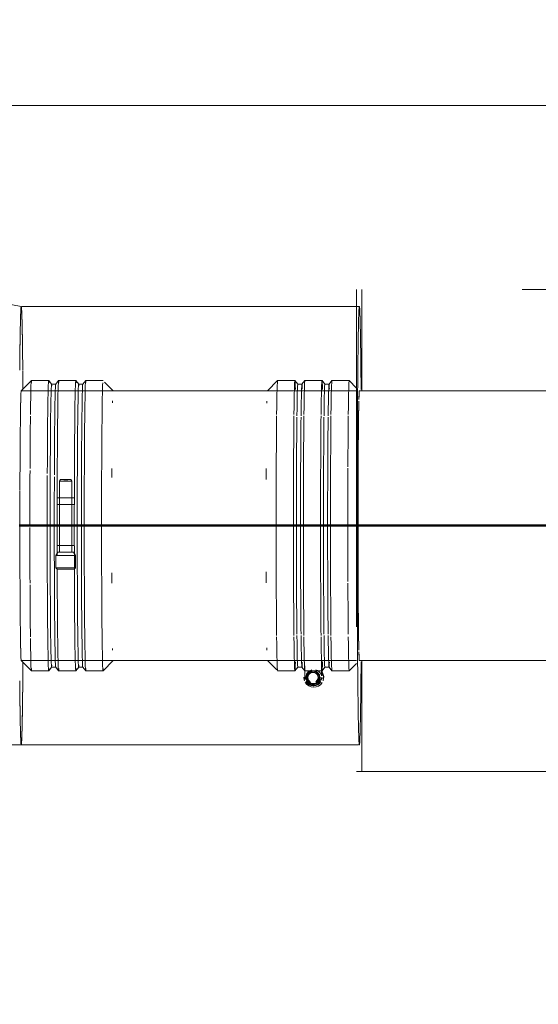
# Model space of a CAD drawing. Header units: millimetres. Extents: x 83162 to 161202, y 56220 to 105342.
# Tile 192 of 209: x 143833 to 144140, y 89467 to 90051. Entities that reach past the tile are written whole.
import ezdxf
from ezdxf import colors
from ezdxf.entities.mleader import LeaderData, LeaderLine
from ezdxf.math import Vec2, Vec3

# ---------------------------------------------------------------- set-up
doc = ezdxf.new("R2010")
doc.units = ezdxf.units.MM
doc.linetypes.add('4_ Штрихпунктир_ 10 х 2 мм', pattern=[1400, 1000, -200, 0, -200])
doc.linetypes.add('ADSK_Штрих_ш2 п1_5', pattern=[350, 200, -150])
for name, color, linetype, lineweight in [('P-PIPE-____-OTLN', 7, 'Continuous', 50), ('S-GRID-____-OTLN', 7, 'Continuous', 9), ('Греющ. кабель', 204, 'Continuous', 50), ('ДЕВИ', 7, 'Continuous', 0)]:
    doc.layers.add(name, color=color, linetype=linetype, lineweight=lineweight)
doc.styles.add('ДЕВИ', font='CS_Gost2304.shx', dxfattribs={"width": 0.8})

# ---------------------------------------------------------------- blocks, each defined once
blk = doc.blocks.new('Наметкина 10_РД_АР_К3_Отделка_R21_rvt-1-ВКК_01_К3_З_ЭОМ_греющий кабель_')
at = {"layer": 'S-GRID-____-OTLN', "color": 254, "linetype": '4_ Штрихпунктир_ 10 х 2 мм', "lineweight": 5, "true_color": 0xcccccc}
blk.add_line((153009.86, 90000), (83961.54, 90000), dxfattribs=at)
blk = doc.blocks.new('Соединитель Norma Rapid1 - Соединитель Norma Rapid 2-V248-ВКК_01_К3_З_ЭОМ_греющий кабель_')
at = {"layer": 'P-PIPE-____-OTLN', "color": 8, "lineweight": 9, "true_color": 0x808080}
for p, q in [((143839.76, 89836.8), (143833.76, 89830.8)), ((143850.04, 89836.81), (143839.77, 89836.81)), ((143851.77, 89834.75), (143850.05, 89836.8)), ((143854.21, 89834.75), (143851.76, 89834.75)), ((143855.92, 89836.8), (143854.2, 89834.75)), ((143866.11, 89836.81), (143855.93, 89836.81)), ((143867.84, 89834.75), (143866.12, 89836.8)), ((143870.28, 89834.75), (143867.83, 89834.75)), ((143871.99, 89836.8), (143870.27, 89834.75)), ((143882.27, 89836.81), (143872, 89836.81)), ((143888.28, 89830.8), (143883.1, 89835.98)), ((143857.08, 89778.1), (143856.47, 89777.24)), ((143856.47, 89777.24), (143856.47, 89735.12)), ((143863.74, 89777.24), (143863.14, 89778.1)), ((143863.74, 89735.12), (143863.74, 89777.24)), ((143855.11, 89767.24), (143855.11, 89763.39)), ((143855.23, 89767.19), (143855.11, 89767.24)), ((143865.11, 89767.24), (143865.23, 89767.19)), ((143855.11, 89763.39), (143855.23, 89763.34)), ((143865.23, 89763.34), (143865.11, 89763.39)), ((143855.47, 89735.12), (143854.25, 89733.18)), ((143855.11, 89738.97), (143855.11, 89735.12)), ((143855.23, 89738.92), (143855.11, 89738.97)), ((143865.96, 89733.18), (143864.75, 89735.12)), ((143865.11, 89738.97), (143865.23, 89738.92)), ((143854.25, 89733.18), (143854.25, 89725.81)), ((143865.96, 89725.81), (143865.96, 89733.18)), ((143854.25, 89725.81), (143855.11, 89724.96)), ((143865.11, 89724.96), (143865.96, 89725.81)), ((143833.76, 89670.81), (143839.76, 89664.81)), ((143882.28, 89664.81), (143888.28, 89670.81)), ((143839.77, 89664.81), (143850.04, 89664.81)), ((143850.05, 89664.81), (143851.77, 89666.87)), ((143851.76, 89666.86), (143854.21, 89666.86)), ((143854.2, 89666.87), (143855.92, 89664.81)), ((143855.93, 89664.81), (143866.11, 89664.81)), ((143866.12, 89664.81), (143867.84, 89666.87)), ((143867.83, 89666.86), (143870.28, 89666.86)), ((143870.27, 89666.87), (143871.99, 89664.81)), ((143872, 89664.81), (143882.27, 89664.81))]:
    blk.add_line(p, q, dxfattribs=at)
for centre, major_axis, ratio, start_param, end_param in [((143850.04, 89750.81), (0, 86), 0.010043, 6.104555, 7.486002), ((143855.93, 89750.81), (0, 86), 0.010043, 6.120531, 7.499373), ((143866.11, 89750.81), (0, 86), 0.010043, 6.104555, 7.849884), ((143839.77, 89750.81), (0, 86), 0.010043, 6.120531, 6.979071), ((143851.76, 89750.81), (0, 83.95), 0.010043, 6.119528, 7.849884), ((143854.21, 89750.81), (0, 83.95), 0.010043, 0, 1.202357), ((143867.83, 89750.81), (0, 83.95), 0.010043, 6.119528, 7.849884), ((143870.28, 89750.81), (0, 83.95), 0.010043, 0, 1.566699), ((143872, 89750.81), (0, 86), 0.010043, 6.120531, 7.849884), ((143882.27, 89750.81), (0, 86), 0.010043, 0.170435, 0.835941), ((143882.27, 89750.81), (0, 86), 0.010043, 6.273141, 6.283185), ((143833.77, 89750.81), (0, 80), 0.010043, 0, 0.010044), ((143833.77, 89750.81), (0, 80), 0.010043, 0.388601, 0.428552), ((143888.27, 89750.81), (0, 80), 0.010043, 0.388601, 0.428552), ((143839.77, 89750.81), (0, 86), 0.010043, 0.714681, 1.16485), ((143882.27, 89750.81), (0, 86), 0.010043, 0.836022, 1.566699), ((143833.77, 89750.81), (0, 80), 0.010043, 1.133964, 1.206797), ((143839.77, 89750.81), (0, 86), 0.010043, 1.179536, 1.566699), ((143888.27, 89750.81), (0, 80), 0.010043, 1.132589, 1.206797), ((143850.04, 89750.81), (0, 86), 0.010043, 1.217633, 1.566699), ((143854.21, 89750.81), (0, 83.95), 0.010043, 1.217633, 1.566699), ((143855.93, 89750.81), (0, 86), 0.010043, 1.217633, 1.566699), ((143860.11, 89777.24), (-3.64, 0), 0.004098, 4.722432, 6.280316), ((143860.11, 89778.1), (-3.03, 0), 0.004098, 4.722432, 6.280316), ((143860.11, 89778.1), (-3.03, 0), 0.004098, 0.010044, 1.58084), ((143860.11, 89777.24), (-3.64, 0), 0.004098, 3.151636, 4.722432), ((143860.11, 89778.1), (-3.03, 0), 0.004098, 3.151636, 4.722432), ((143860.11, 89778.1), (-3.03, 0), 0.004098, 1.58084, 3.144462), ((143860.11, 89767.24), (-5, 0), 0.004098, 4.722432, 6.283185), ((143860.11, 89767.24), (-4, 0), 0.004098, 4.722432, 6.283185), ((143860.11, 89767.24), (-4, 0), 0.004098, 0.010044, 0.271843), ((143860.11, 89767.24), (-5, 0), 0.004098, 3.151636, 4.722432), ((143860.11, 89767.24), (-4, 0), 0.004098, 3.151636, 4.722432), ((143860.11, 89767.24), (-4, 0), 0.004098, 2.76371, 3.141593), ((143860.11, 89763.39), (-5, 0), 0.004098, 4.722432, 6.283185), ((143860.11, 89763.39), (-4, 0), 0.004098, 4.722432, 6.283185), ((143860.11, 89763.39), (-4, 0), 0.004098, 0.010044, 0.271843), ((143860.11, 89763.39), (-5, 0), 0.004098, 3.151636, 4.722432), ((143860.11, 89763.39), (-4, 0), 0.004098, 3.151636, 4.722432), ((143860.11, 89763.39), (-4, 0), 0.004098, 2.763816, 3.141593), ((143839.77, 89750.81), (0, 86), 0.010043, 1.5837, 1.977212), ((143850.04, 89750.81), (0, 86), 0.010043, 1.570876, 3.312028), ((143851.76, 89750.81), (0, 83.95), 0.010043, 1.570876, 3.312028), ((143854.21, 89750.81), (0, 83.95), 0.010043, 1.570876, 3.141593), ((143855.93, 89750.81), (0, 86), 0.010043, 1.570876, 1.775331), ((143866.11, 89750.81), (0, 86), 0.010043, 1.570876, 3.312028), ((143867.83, 89750.81), (0, 83.95), 0.010043, 1.570876, 3.312028), ((143870.28, 89750.81), (0, 83.95), 0.010043, 1.570876, 3.141593), ((143872, 89750.81), (0, 86), 0.010043, 1.570876, 3.312028), ((143882.27, 89750.81), (0, 86), 0.010043, 1.570876, 3.312028), ((143860.11, 89738.97), (-5, 0), 0.004098, 4.722432, 6.283185), ((143860.11, 89735.12), (-5, 0), 0.004098, 4.722432, 6.283185), ((143860.11, 89735.12), (-4.64, 0), 0.004098, 4.722432, 6.280625), ((143860.11, 89738.97), (-4, 0), 0.004098, 4.722432, 6.283185), ((143860.11, 89738.97), (-4, 0), 0.004098, 0.010044, 0.271843), ((143860.11, 89735.12), (-4, 0), 0.004098, 4.984232, 6.031429), ((143860.11, 89738.97), (-5, 0), 0.004098, 3.151636, 4.722432), ((143860.11, 89735.12), (-5, 0), 0.004098, 3.151636, 4.722432), ((143860.11, 89738.97), (-4, 0), 0.004098, 3.151636, 4.722432), ((143860.11, 89735.12), (-4.64, 0), 0.004098, 3.151636, 4.719057), ((143860.11, 89735.12), (-4, 0), 0.004098, 3.413436, 4.460633), ((143860.11, 89738.97), (-4, 0), 0.004098, 2.764491, 3.141593), ((143860.11, 89733.18), (-5.85, 0), 0.004098, 4.722432, 6.280625), ((143860.11, 89733.18), (-5.85, 0), 0.004098, 0, 0.533642), ((143860.11, 89733.18), (-5.85, 0), 0.004098, 3.144153, 4.722432), ((143860.11, 89733.18), (-5.85, 0), 0.004098, 2.628037, 3.141593), ((143860.11, 89725.81), (-5.85, 0), 0.004098, 4.722432, 6.283185), ((143860.11, 89725.81), (-5.85, 0), 0.004098, 0.004098, 0.533642), ((143860.11, 89724.96), (-5, 0), 0.004098, 4.722432, 6.287283), ((143855.93, 89750.81), (0, 86), 0.010043, 1.87316, 3.312028), ((143860.11, 89724.96), (-5, 0), 0.004098, 0.010044, 1.58084), ((143860.11, 89725.81), (-5.85, 0), 0.004098, 3.141593, 4.722432), ((143860.11, 89724.96), (-5, 0), 0.004098, 3.151636, 4.722432), ((143860.11, 89724.96), (-5, 0), 0.004098, 1.58084, 3.137495), ((143860.11, 89725.81), (-5.85, 0), 0.004098, 2.628037, 3.137495), ((143833.77, 89750.81), (0, 80), 0.010043, 1.927918, 2.009718), ((143888.27, 89750.81), (0, 80), 0.010043, 1.927918, 2.009718), ((143839.77, 89750.81), (0, 86), 0.010043, 1.990848, 2.445597), ((143839.77, 89750.81), (0, 86), 0.010043, 2.461609, 3.312028), ((143833.77, 89750.81), (0, 80), 0.010043, 2.706443, 2.744796), ((143888.27, 89750.81), (0, 80), 0.010043, 2.714022, 2.744796), ((143833.77, 89750.81), (0, 80), 0.010043, 3.131549, 3.137495)]:
    blk.add_ellipse(centre, major_axis=major_axis, ratio=ratio, start_param=start_param, end_param=end_param, dxfattribs=at)
blk = doc.blocks.new('Соединитель Norma Rapid - Соединитель Norma Rapid-V256-ВКК_01_К3_З_ЭОМ_греющий кабель_')
at = {"layer": 'P-PIPE-____-OTLN', "color": 8, "lineweight": 9, "true_color": 0x808080}
for p, q in [((143985.79, 89836.8), (143979.79, 89830.8)), ((143996.06, 89836.81), (143985.8, 89836.81)), ((143997.8, 89834.75), (143996.07, 89836.8)), ((144000.24, 89834.75), (143997.79, 89834.75)), ((144001.95, 89836.8), (144000.23, 89834.75)), ((144012.14, 89836.81), (144001.96, 89836.81)), ((144013.87, 89834.75), (144012.15, 89836.8)), ((144016.31, 89834.75), (144013.86, 89834.75)), ((144018.02, 89836.8), (144016.3, 89834.75)), ((144028.3, 89836.81), (144018.03, 89836.81)), ((144032.67, 89832.44), (144028.31, 89836.8)), ((143979.79, 89670.81), (143985.27, 89665.34)), ((143985.8, 89664.81), (143996.06, 89664.81)), ((143996.07, 89664.81), (143997.8, 89666.87)), ((143997.79, 89666.86), (144000.24, 89666.86)), ((144000.23, 89666.87), (144001.95, 89664.81)), ((144001.89, 89667.64), (144001.89, 89660.81)), ((144001.96, 89664.81), (144012.14, 89664.81)), ((144011.89, 89661.77), (144011.89, 89667.64)), ((144012.15, 89664.81), (144013.87, 89666.87)), ((144012.17, 89661.73), (144012.17, 89670.36)), ((144013.86, 89666.86), (144016.31, 89666.86)), ((144016.3, 89666.87), (144018.02, 89664.81)), ((144018.03, 89664.81), (144028.3, 89664.81)), ((144028.31, 89664.81), (144032.67, 89669.18)), ((144007.21, 89664.44), (144006.78, 89664.44)), ((144006.79, 89657.17), (144007.21, 89657.17)), ((144006.89, 89655.81), (144006.93, 89655.81)), ((144007.17, 89655.81), (144007.21, 89655.81)), ((144007.21, 89656.81), (144007.21, 89656.81)), ((144007.23, 89654.96), (144007.31, 89654.96))]:
    blk.add_line(p, q, dxfattribs=at)
for centre, major_axis, ratio, start_param, end_param in [((143985.8, 89750.81), (0, 86), 0.010039, 0.000007, 0.698138), ((143996.06, 89750.81), (0, 86), 0.010039, 0.000007, 0.698138), ((143996.06, 89750.81), (0, 86), 0.010039, 5.934126, 6.27122), ((143997.79, 89750.81), (0, 83.95), 0.010039, 0.000007, 0.681518), ((144000.24, 89750.81), (0, 83.95), 0.010039, 0.000007, 0.681518), ((144000.24, 89750.81), (0, 83.95), 0.010039, 6.011109, 6.283185), ((144001.96, 89750.81), (0, 86), 0.010039, 0.000007, 0.698138), ((144012.14, 89750.81), (0, 86), 0.010039, 0.000007, 0.698138), ((144012.14, 89750.81), (0, 86), 0.010039, 5.934126, 6.27122), ((144013.86, 89750.81), (0, 83.95), 0.010039, 0.000007, 0.681518), ((144016.31, 89750.81), (0, 83.95), 0.010039, 0.000007, 0.681518), ((144016.31, 89750.81), (0, 83.95), 0.010039, 6.011109, 6.283185), ((144018.03, 89750.81), (0, 86), 0.010039, 0.000007, 0.698138), ((144028.3, 89750.81), (0, 86), 0.010039, 0.000007, 0.698138), ((143979.8, 89750.81), (0, 80), 0.010039, 0.000007, 0.01004), ((143979.8, 89750.81), (0, 80), 0.010039, 0.392706, 0.431036), ((144034.3, 89750.81), (0, 80), 0.010039, 0.392706, 0.436841), ((143985.8, 89750.81), (0, 86), 0.010039, 0.711556, 1.876618), ((143996.06, 89750.81), (0, 86), 0.010039, 0.711556, 2.430039), ((143997.79, 89750.81), (0, 83.95), 0.010039, 0.698138, 2.443468), ((144000.24, 89750.81), (0, 83.95), 0.010039, 0.698138, 2.443468), ((144001.96, 89750.81), (0, 86), 0.010039, 0.711556, 2.430039), ((144012.14, 89750.81), (0, 86), 0.010039, 0.711556, 2.430039), ((144013.86, 89750.81), (0, 83.95), 0.010039, 0.698138, 2.443468), ((144016.31, 89750.81), (0, 83.95), 0.010039, 0.698138, 2.443468), ((144018.03, 89750.81), (0, 86), 0.010039, 0.711556, 2.430039), ((144028.3, 89750.81), (0, 86), 0.010039, 0.711556, 1.152793), ((143979.8, 89750.81), (0, 80), 0.010039, 1.132224, 1.22225), ((144028.3, 89750.81), (0, 86), 0.010039, 1.163529, 1.559922), ((144034.3, 89750.81), (0, 80), 0.010039, 1.133967, 1.222238), ((144028.3, 89750.81), (0, 86), 0.010039, 1.570796, 1.966539), ((143979.8, 89750.81), (0, 80), 0.010039, 1.919353, 2.009368), ((143985.8, 89750.81), (0, 86), 0.010039, 1.877817, 2.430039), ((144034.3, 89750.81), (0, 80), 0.010039, 1.919365, 2.007636), ((144028.3, 89750.81), (0, 86), 0.010039, 1.978064, 2.417074), ((143985.8, 89750.81), (0, 86), 0.010039, 2.443468, 3.101631), ((143996.06, 89750.81), (0, 86), 0.010039, 2.443468, 3.141593), ((143997.79, 89750.81), (0, 83.95), 0.010039, 2.460071, 3.141593), ((144000.24, 89750.81), (0, 83.95), 0.010039, 2.460071, 3.141593), ((144001.96, 89750.81), (0, 86), 0.010039, 2.443468, 3.056268), ((144012.14, 89750.81), (0, 86), 0.010039, 2.443468, 3.141593), ((144013.86, 89750.81), (0, 83.95), 0.010039, 2.460071, 3.141593), ((144016.31, 89750.81), (0, 83.95), 0.010039, 2.460071, 3.141593), ((144018.03, 89750.81), (0, 86), 0.010039, 2.443468, 3.141593), ((144028.3, 89750.81), (0, 86), 0.010039, 2.443468, 3.141593), ((143979.8, 89750.81), (0, 80), 0.010039, 2.704758, 2.7489), ((144034.3, 89750.81), (0, 80), 0.010039, 2.704765, 2.7489), ((143979.8, 89750.81), (0, 80), 0.010039, 3.131553, 3.141593), ((143985.8, 89750.81), (0, 86), 0.010039, 3.131553, 3.141593), ((143996.06, 89750.81), (0, 86), 0.010039, 3.153558, 3.490665), ((144000.24, 89750.81), (0, 83.95), 0.010039, 3.141599, 3.41366), ((144007.21, 89660.81), (0, 4.64), 0.99995, 0.246565, 3.140919), ((144006.89, 89660.81), (0, 4), 0.99995, 6.282511, 9.424104), ((144006.89, 89660.81), (0, 4), 0.99995, 3.140919, 6.282511), ((144007.21, 89660.81), (0, 4.64), 0.99995, 5.088343, 6.019883), ((144012.14, 89750.81), (0, 86), 0.010039, 3.153558, 3.490665), ((144016.31, 89750.81), (0, 83.95), 0.010039, 3.141599, 3.41366), ((144007.23, 89660.81), (0, 5.85), 0.99995, 1.570129, 1.914467), ((144007.3, 89660.81), (0, 5.85), 0.99995, 1.555018, 1.914476), ((144006.89, 89660.81), (0, 5), 0.99995, 1.570122, 1.831922), ((144006.93, 89660.81), (0, 5), 0.99995, 1.570122, 1.831922), ((144007.17, 89660.81), (0, 5), 0.99995, 1.570122, 1.831922), ((144007.21, 89660.81), (0, 5), 0.99995, 1.570122, 1.831922), ((144006.93, 89660.81), (0, 4), 0.99995, 1.308323, 3.140918), ((144006.79, 89660.81), (0, 3.64), 0.99995, 6.282511, 9.424104), ((144007.17, 89660.81), (0, 4), 0.99995, 1.046523, 3.140919), ((144007.21, 89660.81), (0, 4), 0.99995, 1.831922, 2.879119), ((144007.21, 89660.81), (0, 3.64), 0.99995, 6.282511, 9.424104), ((144006.78, 89660.81), (0, 3.03), 0.99995, 6.282511, 8.851093), ((144006.78, 89660.81), (0, 3.03), 0.99995, 3.713929, 6.282511), ((144006.79, 89660.81), (0, 3.64), 0.99995, 3.140918, 6.282511), ((144006.93, 89660.81), (0, 4), 0.99995, 3.140918, 4.711715), ((144007.17, 89660.81), (0, 4), 0.99995, 3.140919, 4.711715), ((144007.21, 89660.81), (0, 3.64), 0.99995, 3.140918, 6.282511), ((144007.21, 89660.81), (0, 4.64), 0.99995, 3.140919, 4.711715), ((144007.21, 89660.81), (0, 4), 0.99995, 3.402718, 4.449915), ((144006.89, 89660.81), (0, 5), 0.99995, 4.449915, 4.711715), ((144006.93, 89660.81), (0, 5), 0.99995, 4.449915, 4.711715), ((144007.17, 89660.81), (0, 5), 0.99995, 4.449915, 4.711715), ((144007.21, 89660.81), (0, 5), 0.99995, 4.449915, 4.711715), ((144007.23, 89660.81), (0, 5.85), 0.99995, 4.36737, 5.235314), ((144007.3, 89660.81), (0, 5.85), 0.99995, 4.367361, 5.235314), ((144007.23, 89660.81), (0, 5.85), 0.99995, 2.093721, 3.140918), ((144006.89, 89660.81), (0, 5), 0.99995, 2.093721, 3.140919), ((144006.93, 89660.81), (0, 5), 0.99995, 2.093721, 3.140918), ((144007.17, 89660.81), (0, 5), 0.99995, 2.093721, 3.140918), ((144007.21, 89660.81), (0, 5), 0.99995, 2.093721, 3.140918), ((144006.89, 89660.81), (0, 5), 0.99995, 3.140918, 4.188116), ((144006.93, 89660.81), (0, 5), 0.99995, 3.140918, 4.188116), ((144007.17, 89660.81), (0, 5), 0.99995, 3.140919, 4.188116), ((144007.21, 89660.81), (0, 5), 0.99995, 3.140919, 4.188116), ((144007.23, 89660.81), (0, 5.85), 0.99995, 3.140918, 4.188116)]:
    blk.add_ellipse(centre, major_axis=major_axis, ratio=ratio, start_param=start_param, end_param=end_param, dxfattribs=at)

msp = doc.modelspace()

# ---------------------------------------------------------------- linework, layer by layer
at = {"layer": 'P-PIPE-____-OTLN', "color": 46, "linetype": 'ADSK_Штрих_ш2 п1_5', "lineweight": 9, "true_color": 0x785107}
for p, q in [((144032.67, 89890.81), (144032.67, 89604.95)), ((144330.88, 89890.81), (144032.67, 89890.81)), ((143833.77, 89880.81), (143822.45, 89883.03)), ((144034.3, 89880.81), (143833.77, 89880.81)), ((143833.77, 89620.81), (144034.3, 89620.81)), ((144032.67, 89604.95), (144330.88, 89604.95))]:
    msp.add_line(p, q, dxfattribs=at)
at = {"layer": 'P-PIPE-____-OTLN', "color": 43, "linetype": 'ADSK_Штрих_ш2 п1_5', "lineweight": 9, "true_color": 0xbba883}
for p, q in [((144330.88, 89890.81), (144032.67, 89890.81)), ((144035.86, 89830.79), (144035.86, 89890.81)), ((144035.86, 89604.95), (144035.86, 89670.81)), ((144032.67, 89604.95), (144330.88, 89604.95))]:
    msp.add_line(p, q, dxfattribs=at)
at = {"layer": 'P-PIPE-____-OTLN', "color": 43, "lineweight": 9, "true_color": 0xbba883}
for p, q in [((144032.67, 89830.81), (143833.77, 89830.81)), ((144211.8, 89830.81), (144034.3, 89830.81)), ((143833.77, 89670.81), (144032.67, 89670.81)), ((144034.3, 89670.81), (144211.8, 89670.81))]:
    msp.add_line(p, q, dxfattribs=at)
at = {"layer": 'P-PIPE-____-OTLN', "color": 46, "linetype": 'ADSK_Штрих_ш2 п1_5', "lineweight": 9, "true_color": 0x785107, "flags": 128}
msp.add_lwpolyline([(143724.22, 89642.3), (143774.41, 89626.95), (143826.54, 89620.9), (143833.77, 89620.81)], dxfattribs=at)
at = {"layer": 'P-PIPE-____-OTLN', "color": 46, "linetype": 'ADSK_Штрих_ш2 п1_5', "lineweight": 9, "true_color": 0x785107}
for start_param, end_param in [(0, 0.7813), (0, 0.232052), (0.261799, 0.297464), (0.499629, 0.557223), (2.356194, 2.379684), (2.378446, 3.137495), (2.583689, 2.617994), (2.909383, 3.141593)]:
    msp.add_ellipse((143833.77, 89750.81), major_axis=(0, 130), ratio=0.010043, start_param=start_param, end_param=end_param, dxfattribs=at)
at = {"layer": 'P-PIPE-____-OTLN', "color": 43, "linetype": 'ADSK_Штрих_ш2 п1_5', "lineweight": 9, "true_color": 0xbba883}
for centre, start_param, end_param in [((143833.77, 89750.81), 6.021386, 6.283185), ((143833.77, 89750.81), 6.033032, 6.279088), ((144034.3, 89750.81), 0, 1.570796), ((144034.3, 89750.81), 5.381752, 6.283185), ((143833.77, 89750.81), 0.297464, 0.499629), ((143833.77, 89750.81), 5.763889, 6.031636), ((143833.77, 89750.81), 5.759587, 6.020501), ((143833.77, 89750.81), 5.498168, 5.761921), ((143833.77, 89750.81), 5.497787, 5.757877), ((143833.77, 89750.81), 0.557223, 0.780611), ((143833.77, 89750.81), 5.389766, 5.495372), ((143833.77, 89750.81), 5.385508, 5.493689), ((144034.3, 89750.81), 1.570796, 3.141593), ((143833.77, 89750.81), 3.926991, 4.035161), ((143833.77, 89750.81), 3.926735, 4.039692), ((144034.3, 89750.81), 3.141593, 4.042935), ((143833.77, 89750.81), 2.356573, 2.378446), ((143833.77, 89750.81), 2.379684, 2.583689), ((143833.77, 89750.81), 3.665191, 3.924587), ((143833.77, 89750.81), 3.660506, 3.922893), ((143833.77, 89750.81), 2.617994, 2.879793), ((143833.77, 89750.81), 3.392288, 3.65926), ((143833.77, 89750.81), 3.403392, 3.663492), ((143833.77, 89750.81), 3.141593, 3.402513), ((143833.77, 89750.81), 3.141593, 3.391798)]:
    msp.add_ellipse(centre, major_axis=(0, 130), ratio=0.010043, start_param=start_param, end_param=end_param, dxfattribs=at)
at = {"layer": 'P-PIPE-____-OTLN', "color": 254, "linetype": 'ADSK_Штрих_ш2 п1_5', "lineweight": 9, "true_color": 0xddd3c1}
for start_param, end_param in [(6.279088, 6.283185), (3.137495, 3.141593)]:
    msp.add_ellipse((143833.77, 89750.81), major_axis=(0, 130), ratio=0.010043, start_param=start_param, end_param=end_param, dxfattribs=at)
at = {"layer": 'P-PIPE-____-OTLN', "color": 43, "lineweight": 9, "true_color": 0xbba883}
for centre, ratio, start_param, end_param in [((143833.77, 89750.81), 0.010043, 0, 0.253726), ((144034.3, 89750.81), 0.010043, 0, 0.359853), ((144034.3, 89750.81), 0.010039, 0.000007, 0.261793), ((143833.77, 89750.81), 0.010043, 0.261799, 0.518253), ((144034.3, 89750.81), 0.010043, 0.435844, 0.785398), ((144034.3, 89750.81), 0.010039, 0.435839, 0.523597), ((144034.3, 89750.81), 0.010039, 0.261806, 0.35984), ((143833.77, 89750.81), 0.010043, 0.523599, 0.611775), ((144034.3, 89750.81), 0.010039, 0.523606, 1.047197), ((143833.77, 89750.81), 0.010043, 0.613939, 1.042719), ((144034.3, 89750.81), 0.010043, 0.785404, 1.047198), ((143833.77, 89750.81), 0.010043, 1.047198, 1.133406), ((144034.3, 89750.81), 0.010043, 1.047204, 1.134948), ((144034.3, 89750.81), 0.010039, 1.047204, 1.134971), ((143833.77, 89750.81), 0.010043, 1.205104, 1.304705), ((144034.3, 89750.81), 0.010039, 1.221237, 1.308997), ((144034.3, 89750.81), 0.010043, 1.221259, 1.308997), ((143833.77, 89750.81), 0.010043, 1.308997, 1.566653), ((144034.3, 89750.81), 0.010043, 1.309004, 1.570796), ((144034.3, 89750.81), 0.010039, 1.309004, 1.570796), ((143833.77, 89750.81), 0.010043, 1.571862, 1.929612), ((144034.3, 89750.81), 0.010043, 1.570803, 1.832596), ((144034.3, 89750.81), 0.010039, 1.570803, 1.832596), ((144034.3, 89750.81), 0.010043, 1.832603, 1.920345), ((144034.3, 89750.81), 0.010039, 1.832602, 1.92037), ((143833.77, 89750.81), 0.010043, 2.00933, 2.352526), ((144034.3, 89750.81), 0.010043, 2.006655, 2.094395), ((144034.3, 89750.81), 0.010039, 2.006635, 2.094396), ((144034.3, 89750.81), 0.010043, 2.094403, 2.356194), ((144034.3, 89750.81), 0.010039, 2.094402, 2.356195), ((143833.77, 89750.81), 0.010043, 2.356194, 2.529817), ((144034.3, 89750.81), 0.010043, 2.356202, 2.705759), ((144034.3, 89750.81), 0.010039, 2.356201, 2.617995), ((143833.77, 89750.81), 0.010043, 2.531679, 2.614609), ((143833.77, 89750.81), 0.010043, 2.617994, 2.876997), ((144034.3, 89750.81), 0.010039, 2.618001, 2.705768), ((143833.77, 89750.81), 0.010043, 2.879793, 3.141593), ((144034.3, 89750.81), 0.010043, 2.781756, 3.141593), ((144034.3, 89750.81), 0.010039, 2.781766, 2.879795), ((144034.3, 89750.81), 0.010039, 2.8798, 3.141593)]:
    msp.add_ellipse(centre, major_axis=(0, 80), ratio=ratio, start_param=start_param, end_param=end_param, dxfattribs=at)
at = {"layer": 'Греющ. кабель'}
msp.add_line((144820.84, 89750.84), (143832.46, 89750.84), dxfattribs=at)

# ---------------------------------------------------------------- block references
at = {"lineweight": 5}
msp.add_blockref('Наметкина 10_РД_АР_К3_Отделка_R21_rvt-1-ВКК_01_К3_З_ЭОМ_греющий кабель_', (0, 0), dxfattribs=at)
at = {"layer": 'P-PIPE-____-OTLN', "color": 8, "lineweight": 9, "true_color": 0x808080}
for name in ['Соединитель Norma Rapid1 - Соединитель Norma Rapid 2-V248-ВКК_01_К3_З_ЭОМ_греющий кабель_', 'Соединитель Norma Rapid - Соединитель Norma Rapid-V256-ВКК_01_К3_З_ЭОМ_греющий кабель_']:
    msp.add_blockref(name, (0, 0), dxfattribs=at)

# ---------------------------------------------------------------- leaders
at = {"layer": 'ДЕВИ', "color": 7}
ml = msp.add_multileader_mtext('Standard', dxfattribs=at)
ml.set_content('{\\C7;ГК3.18\\PЭлектроподогрев трубы\\PДЕВИ Iceguard-18  9м  162Вт. 230В \\PУчасток 18.}', color=5, style='ДЕВИ')
ml.set_leader_properties()
ml.build(insert=Vec2(0, 0))
ml.multileader.update_dxf_attribs({"text_left_attachment_type": 5, "text_right_attachment_type": 5, "dogleg_length": 1, "arrow_head_size": 50})
ctx = ml.context
ctx.base_point, ctx.char_height, ctx.arrow_head_size, ctx.landing_gap_size, ctx.plane_origin = Vec3(142988.06, 85437.34), 200, 50, 0, Vec3(154576.9, 96502.15)
ctx.left_attachment, ctx.right_attachment = 5, 5
notes = []
notes.append((ctx, [(1, (1, 1, 0), (142987.06, 85437.34), (1, 0), 1, [(0, [(139803.91, 90050.83)], 0, [])])]))
ctx.mtext.insert, ctx.mtext.width, ctx.mtext.flow_direction = Vec3(142988.06, 86677.34), 5715.1114, 5
for ctx, leaders in notes:
    for number, flags, end, landing, length, lines in leaders:
        leader = LeaderData()
        leader.index, (leader.has_last_leader_line, leader.has_dogleg_vector, leader.attachment_direction) = number, flags
        leader.last_leader_point, leader.dogleg_vector, leader.dogleg_length = Vec3(end), Vec3(landing), length
        for number, points, colour, breaks in lines:
            line = LeaderLine()
            line.index, line.vertices, line.color, line.breaks = number, Vec3.list(points), colors.encode_raw_color(colour), breaks
            leader.lines.append(line)
        ctx.leaders.append(leader)

doc.saveas('drawing.dxf')
